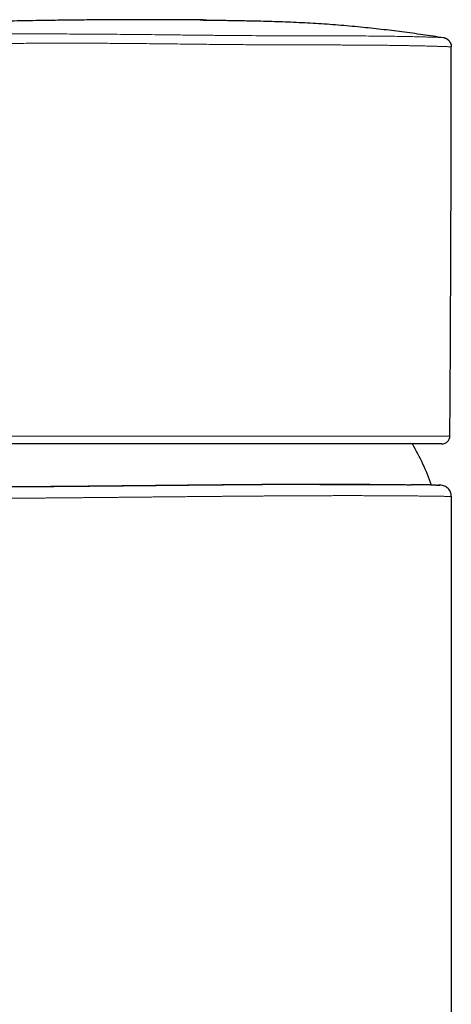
# Model space of a CAD drawing. Header units: millimetres. Extents: x 8 to 674, y 12 to 492.
# Tile 5 of 24: x 201 to 239, y 405 to 492. Entities that reach past the tile are written whole.
import ezdxf

# ---------------------------------------------------------------- set-up
doc = ezdxf.new("R2010")
doc.units = ezdxf.units.MM

msp = doc.modelspace()

# ---------------------------------------------------------------- linework, layer by layer
at = {"color": 252, "linetype": 'Continuous', "lineweight": 0}
for p, q in [((188.863, 455.263), (213.74, 455.263)), ((213.74, 455.263), (238.616, 455.263))]:
    msp.add_line(p, q, dxfattribs=at)
at = {"color": 7, "linetype": 'Continuous', "lineweight": 30}
for p, q in [((237.916, 454.568), (189.563, 454.568)), ((237.757, 450.917), (237.593, 450.92)), ((238.743, 449.918), (238.743, 318.068))]:
    msp.add_line(p, q, dxfattribs=at)
at = {"color": 252, "linetype": 'Continuous', "lineweight": 0, "flags": 128}
msp.add_lwpolyline([(237.714, 450.918), (237.719, 450.917), (237.74, 450.917), (237.753, 450.917), (237.757, 450.917), (237.757, 450.917), (237.757, 450.917)], dxfattribs=at)
at = {"color": 7, "linetype": 'Continuous', "lineweight": 30}
for centre, radius, start, end in [((-4761.26, 490.408), 5000, 359.597265, 359.991873), ((237.916, 455.268), 0.7, 270, 359.59727), ((213.743, 442.318), 24.8, 20.31657, 29.60096)]:
    msp.add_arc(centre, radius, start, end, dxfattribs=at)
for points, knots in [([(217.08, 492.066), (216.978, 492.068), (216.331, 492.076), (215.138, 492.086), (213.425, 492.096), (211.634, 492.099), (209.766, 492.095), (207.894, 492.085), (206.019, 492.068), (204.142, 492.046), (202.15, 492.016), (200.042, 491.978), (197.819, 491.931), (195.593, 491.877), (193.304, 491.813), (190.952, 491.741), (188.537, 491.659), (186.119, 491.568), (184.151, 491.489), (182.989, 491.438), (182.634, 491.422)], [0, 0, 0, 0, 0.008829, 0.056317, 0.10388, 0.158019, 0.21225, 0.266571, 0.32098, 0.375474, 0.430051, 0.494476, 0.559009, 0.623645, 0.688381, 0.758396, 0.828518, 0.898741, 0.969062, 1, 1, 1, 1]), ([(216.514, 492.073), (216.866, 492.069), (217.686, 492.06), (218.989, 492.041), (220.425, 492.016), (221.715, 491.988), (222.843, 491.958), (223.811, 491.926), (224.785, 491.888), (225.766, 491.84), (226.755, 491.784), (227.742, 491.719), (228.73, 491.644), (229.717, 491.561), (230.681, 491.47), (231.623, 491.374), (232.542, 491.272), (233.46, 491.164), (234.377, 491.048), (235.294, 490.926), (236.21, 490.797), (237.126, 490.662), (237.735, 490.567), (238.04, 490.52)], [0, 0, 0, 0, 0.04882, 0.113836, 0.181019, 0.248202, 0.292998, 0.337794, 0.38259, 0.428399, 0.474209, 0.520018, 0.56586, 0.611703, 0.657546, 0.700333, 0.743121, 0.78591, 0.828698, 0.871523, 0.914349, 0.957175, 1, 1, 1, 1]), ([(238.04, 490.52), (238.062, 490.516), (238.107, 490.508), (238.174, 490.488), (238.24, 490.463), (238.303, 490.433), (238.363, 490.397), (238.419, 490.357), (238.473, 490.312), (238.522, 490.262), (238.567, 490.209), (238.607, 490.152), (238.643, 490.091), (238.673, 490.028), (238.698, 489.962), (238.717, 489.895), (238.731, 489.826), (238.739, 489.76), (238.739, 489.718), (238.74, 489.699)], [0, 0, 0, 0, 0.058345, 0.117096, 0.177127, 0.237599, 0.295944, 0.354694, 0.414717, 0.475179, 0.533628, 0.592482, 0.652607, 0.713172, 0.771802, 0.830838, 0.891152, 0.951906, 1, 1, 1, 1]), ([(231.53, 450.982), (231.49, 450.982), (231.359, 450.982), (231.131, 450.983), (230.846, 450.984), (230.556, 450.985), (230.26, 450.986), (229.959, 450.986), (229.672, 450.987), (229.4, 450.987), (229.145, 450.987), (228.886, 450.987), (228.624, 450.987), (228.359, 450.987), (228.089, 450.987), (227.814, 450.986), (227.535, 450.986), (227.252, 450.985), (226.967, 450.985), (226.678, 450.984), (226.367, 450.983), (226.032, 450.982), (225.673, 450.98), (225.311, 450.979), (224.948, 450.977), (224.585, 450.975), (224.222, 450.973), (223.857, 450.971), (223.487, 450.969), (223.115, 450.967), (222.739, 450.964), (222.36, 450.961), (221.984, 450.959), (221.612, 450.956), (221.242, 450.953), (220.871, 450.95), (220.497, 450.947), (220.121, 450.944), (219.743, 450.941), (219.363, 450.938), (218.973, 450.934), (218.575, 450.931), (218.166, 450.927), (217.756, 450.923), (217.349, 450.919), (216.943, 450.915), (216.541, 450.911), (216.138, 450.907), (215.734, 450.903), (215.328, 450.899), (214.921, 450.895), (214.514, 450.891), (214.112, 450.887), (213.717, 450.883), (213.327, 450.879), (212.937, 450.875), (212.546, 450.871), (212.156, 450.867), (211.765, 450.863), (211.375, 450.859), (210.993, 450.855), (210.619, 450.852), (210.254, 450.848), (209.889, 450.844), (209.511, 450.84), (209.12, 450.837), (208.715, 450.833), (208.312, 450.829), (207.911, 450.825), (207.51, 450.821), (207.137, 450.817), (206.789, 450.814), (206.468, 450.811), (206.148, 450.808), (205.829, 450.805), (205.511, 450.802), (205.193, 450.799), (204.875, 450.796), (204.556, 450.793), (204.239, 450.79), (203.924, 450.787), (203.61, 450.784), (203.292, 450.782), (202.968, 450.779), (202.64, 450.776), (202.315, 450.773), (201.98, 450.77), (201.635, 450.768), (201.281, 450.765), (200.931, 450.762), (200.584, 450.759), (200.241, 450.756), (199.923, 450.754), (199.629, 450.751), (199.359, 450.749), (199.092, 450.747), (198.827, 450.745), (198.565, 450.743), (198.305, 450.741), (198.046, 450.739), (197.788, 450.737), (197.534, 450.735), (197.282, 450.734), (197.034, 450.732), (196.773, 450.73), (196.499, 450.728), (196.214, 450.726), (195.934, 450.724), (195.662, 450.722), (195.398, 450.72), (195.142, 450.718), (194.89, 450.716), (194.644, 450.715), (194.403, 450.713), (194.168, 450.711), (193.938, 450.71), (193.717, 450.708), (193.505, 450.707), (193.301, 450.705), (193.103, 450.704), (192.91, 450.703), (192.722, 450.701), (192.54, 450.7), (192.363, 450.699), (192.189, 450.698), (192.017, 450.696), (191.849, 450.695), (191.687, 450.694), (191.533, 450.693), (191.387, 450.692), (191.249, 450.691), (191.117, 450.69), (190.992, 450.689), (190.873, 450.688), (190.761, 450.687), (190.655, 450.686), (190.558, 450.685), (190.468, 450.685), (190.386, 450.684), (190.31, 450.683), (190.24, 450.683), (190.177, 450.682), (190.12, 450.682), (190.069, 450.681), (190.024, 450.681), (189.984, 450.68), (189.951, 450.68), (189.926, 450.679), (189.911, 450.679), (189.907, 450.679), (189.906, 450.679)], [0, 0, 0, 0, 0.003154, 0.010422, 0.017691, 0.024959, 0.032247, 0.039536, 0.046824, 0.052755, 0.058686, 0.064617, 0.070558, 0.0765, 0.082442, 0.088508, 0.094574, 0.10064, 0.106717, 0.112795, 0.118872, 0.126203, 0.133533, 0.140872, 0.148211, 0.155353, 0.162496, 0.169639, 0.176781, 0.183956, 0.191133, 0.198309, 0.205484, 0.212354, 0.219225, 0.226096, 0.232965, 0.239865, 0.246765, 0.253666, 0.260565, 0.267896, 0.275226, 0.282566, 0.289905, 0.297048, 0.304191, 0.311335, 0.318477, 0.325653, 0.332829, 0.340006, 0.347182, 0.354052, 0.360923, 0.367794, 0.374664, 0.381564, 0.388465, 0.395365, 0.402265, 0.408763, 0.415261, 0.421765, 0.428269, 0.435538, 0.442808, 0.450076, 0.457365, 0.464654, 0.471942, 0.477874, 0.483805, 0.489736, 0.495678, 0.501621, 0.507562, 0.513629, 0.519695, 0.525762, 0.531839, 0.537918, 0.543995, 0.550493, 0.556991, 0.563495, 0.569999, 0.577268, 0.584537, 0.591806, 0.599094, 0.606383, 0.613671, 0.619602, 0.625534, 0.631465, 0.637407, 0.643349, 0.64929, 0.655357, 0.661423, 0.667489, 0.673567, 0.679645, 0.685723, 0.693054, 0.700386, 0.707726, 0.715067, 0.72221, 0.729354, 0.736499, 0.743642, 0.750819, 0.757996, 0.765174, 0.772351, 0.779222, 0.786094, 0.792966, 0.799837, 0.806738, 0.81364, 0.820541, 0.827442, 0.834774, 0.842105, 0.849445, 0.856786, 0.863929, 0.871073, 0.878218, 0.885361, 0.892537, 0.899715, 0.906893, 0.914069, 0.92094, 0.927812, 0.934684, 0.941555, 0.948456, 0.955358, 0.962259, 0.96916, 0.976529, 0.983899, 0.991268, 0.998658, 1, 1, 1, 1]), ([(227.118, 450.984), (227.172, 450.985), (227.321, 450.985), (227.564, 450.985), (227.853, 450.986), (228.146, 450.986), (228.442, 450.987), (228.734, 450.987), (229.034, 450.987), (229.341, 450.987), (229.655, 450.986), (229.964, 450.986), (230.268, 450.986), (230.568, 450.985), (230.845, 450.984), (231.099, 450.983), (231.332, 450.982), (231.561, 450.982), (231.787, 450.981), (232.009, 450.979), (232.229, 450.978), (232.447, 450.977), (232.663, 450.976), (232.875, 450.974), (233.083, 450.973), (233.287, 450.971), (233.5, 450.97), (233.723, 450.968), (233.952, 450.966), (234.176, 450.964), (234.391, 450.962), (234.599, 450.96), (234.798, 450.958), (234.991, 450.955), (235.12, 450.954), (235.184, 450.953), (235.187, 450.953)], [0, 0, 0, 0, 0.0156578, 0.0438575, 0.0720556, 0.1022095, 0.1323634, 0.1625461, 0.1927288, 0.2264593, 0.2601923, 0.2939228, 0.3277443, 0.3615684, 0.3953899, 0.4229119, 0.4504351, 0.4779571, 0.5055284, 0.5331011, 0.5606724, 0.5888193, 0.6169677, 0.6451147, 0.6733145, 0.7015158, 0.7297157, 0.7637148, 0.7977139, 0.8317544, 0.8657949, 0.8989205, 0.9320509, 0.9651812, 0.9983068, 1, 1, 1, 1]), ([(231.515, 450.982), (231.516, 450.982), (231.521, 450.982), (231.531, 450.982), (231.539, 450.982), (231.544, 450.982), (231.544, 450.982)], [0, 0, 0, 0, 0.112188, 0.565858, 0.993417, 1, 1, 1, 1]), ([(237.408, 450.922), (237.406, 450.922), (237.391, 450.922), (237.36, 450.923), (237.316, 450.923), (237.269, 450.924), (237.22, 450.925), (237.169, 450.926), (237.115, 450.927), (237.059, 450.927), (237.001, 450.928), (236.94, 450.929), (236.877, 450.93), (236.811, 450.931), (236.744, 450.932), (236.674, 450.933), (236.602, 450.934), (236.527, 450.936), (236.451, 450.937), (236.372, 450.938), (236.291, 450.939), (236.207, 450.94), (236.122, 450.941), (236.034, 450.943), (235.944, 450.944), (235.852, 450.945), (235.757, 450.946), (235.661, 450.947), (235.562, 450.949), (235.461, 450.95), (235.358, 450.951), (235.267, 450.952), (235.21, 450.953), (235.189, 450.953)], [0, 0, 0, 0, 0.0049018, 0.0384223, 0.0719744, 0.1055565, 0.1391684, 0.1728114, 0.2064881, 0.2400483, 0.2735719, 0.3072001, 0.3409002, 0.3746398, 0.4083865, 0.4420974, 0.4757404, 0.5092839, 0.5427727, 0.5765062, 0.6102095, 0.6438873, 0.6775441, 0.7111844, 0.7448129, 0.7784342, 0.8120532, 0.8456743, 0.8793009, 0.9129379, 0.9465901, 0.9802623, 1, 1, 1, 1]), ([(237.405, 450.922), (237.405, 450.922), (237.434, 450.922), (237.482, 450.921), (237.549, 450.92), (237.605, 450.919), (237.652, 450.918), (237.689, 450.918), (237.706, 450.918), (237.714, 450.918)], [0, 0, 0, 0, 0.001212, 0.175731, 0.35025, 0.524736, 0.692694, 0.860667, 1, 1, 1, 1])]:
    msp.add_open_spline(points, degree=3, knots=knots, dxfattribs=at)
at = {"color": 252, "linetype": 'Continuous', "lineweight": 0}
for points, knots in [([(199.837, 490.836), (200.179, 490.836), (200.861, 490.836), (201.926, 490.836), (203.015, 490.836), (204.133, 490.834), (205.278, 490.831), (206.449, 490.825), (207.64, 490.817), (208.846, 490.807), (210.063, 490.796), (211.287, 490.784), (212.517, 490.77), (213.338, 490.761), (213.748, 490.756)], [0, 0, 0, 0, 0.08363, 0.166844, 0.249845, 0.332833, 0.416012, 0.499581, 0.583323, 0.666902, 0.750342, 0.833661, 0.916875, 1, 1, 1, 1]), ([(213.748, 490.756), (214.205, 490.751), (215.117, 490.741), (216.478, 490.726), (217.826, 490.712), (219.16, 490.7), (220.477, 490.69), (221.775, 490.682), (223.052, 490.677), (224.3, 490.674), (225.514, 490.672), (226.688, 490.671), (227.821, 490.669), (228.909, 490.667), (229.95, 490.663), (230.941, 490.658), (231.876, 490.65), (232.753, 490.641), (233.57, 490.63), (234.327, 490.618), (235.02, 490.604), (235.648, 490.59), (236.205, 490.576), (236.69, 490.563), (237.103, 490.551), (237.442, 490.54), (237.709, 490.532), (237.898, 490.525), (238.018, 490.521), (238.032, 490.52), (238.04, 490.52)], [0, 0, 0, 0, 0.035937, 0.071692, 0.107333, 0.142925, 0.178534, 0.214226, 0.250064, 0.285938, 0.321715, 0.357428, 0.393108, 0.428786, 0.464495, 0.500265, 0.53597, 0.571541, 0.60709, 0.642744, 0.67859, 0.714476, 0.750225, 0.785801, 0.821361, 0.856991, 0.892762, 0.928587, 0.964364, 1, 1, 1, 1]), ([(199.436, 489.993), (199.715, 489.996), (200.26, 490.001), (201.09, 490.007), (201.901, 490.013), (202.694, 490.017), (203.461, 490.019), (204.198, 490.021), (204.905, 490.022), (205.583, 490.021), (206.24, 490.019), (206.902, 490.016), (207.594, 490.012), (208.336, 490.007), (209.128, 490.001), (209.965, 489.994), (210.846, 489.986), (211.769, 489.977), (212.739, 489.967), (213.401, 489.959), (213.74, 489.956)], [0, 0, 0, 0, 0.0663452, 0.1300847, 0.1912185, 0.2497465, 0.3056689, 0.3580565, 0.4079307, 0.4552917, 0.5001395, 0.5442192, 0.5913018, 0.6413874, 0.694476, 0.7505676, 0.8085807, 0.8694905, 0.9332969, 1, 1, 1, 1]), ([(213.74, 489.956), (214.079, 489.952), (214.745, 489.944), (215.721, 489.934), (216.654, 489.924), (217.543, 489.915), (218.388, 489.907), (219.187, 489.899), (219.965, 489.893), (220.717, 489.886), (221.441, 489.881), (222.112, 489.877), (222.73, 489.873), (223.171, 489.871), (223.464, 489.87), (223.636, 489.87), (223.833, 489.869), (224.057, 489.869), (224.307, 489.868), (224.583, 489.867), (224.93, 489.867), (225.354, 489.866), (225.862, 489.865), (226.414, 489.864), (227.007, 489.863), (227.449, 489.862), (227.731, 489.862), (227.842, 489.861), (227.952, 489.861), (228.061, 489.861), (228.17, 489.861), (228.277, 489.861), (228.541, 489.86), (228.932, 489.859), (229.44, 489.857), (230.024, 489.855), (230.688, 489.852), (231.217, 489.848), (231.523, 489.846), (231.63, 489.845), (231.74, 489.844), (231.852, 489.843), (231.968, 489.842), (232.085, 489.841), (232.281, 489.839), (232.558, 489.836), (232.944, 489.832), (233.37, 489.826), (233.834, 489.82), (234.292, 489.813), (234.74, 489.805), (235.174, 489.797), (235.606, 489.789), (236.032, 489.78), (236.447, 489.77), (236.752, 489.762), (236.962, 489.756), (237.085, 489.753), (237.202, 489.75), (237.314, 489.747), (237.421, 489.743), (237.568, 489.739), (237.746, 489.734), (237.952, 489.727), (238.141, 489.721), (238.307, 489.716), (238.458, 489.71), (238.584, 489.705), (238.676, 489.702), (238.728, 489.699), (238.74, 489.699), (238.74, 489.699), (238.74, 489.699)], [0, 0, 0, 0, 0.025936, 0.050841, 0.074716, 0.09756, 0.119373, 0.140155, 0.159907, 0.180443, 0.199732, 0.217773, 0.234567, 0.250114, 0.254094, 0.25883, 0.264323, 0.270573, 0.277581, 0.285344, 0.293865, 0.307066, 0.32175, 0.337917, 0.355568, 0.374703, 0.378132, 0.381547, 0.384946, 0.388332, 0.391702, 0.395058, 0.398399, 0.416512, 0.432309, 0.447752, 0.474446, 0.500011, 0.503766, 0.507651, 0.511664, 0.515807, 0.520079, 0.524481, 0.529011, 0.542137, 0.55624, 0.574304, 0.593754, 0.614588, 0.634362, 0.655239, 0.677221, 0.700307, 0.724498, 0.749793, 0.758456, 0.767038, 0.775538, 0.783957, 0.792294, 0.80055, 0.819686, 0.838369, 0.86002, 0.881029, 0.901395, 0.927666, 0.952784, 0.976752, 0.999568, 1, 1, 1, 1]), ([(200.541, 450.756), (200.629, 450.757), (200.804, 450.758), (201.071, 450.76), (201.37, 450.763), (201.702, 450.766), (202.069, 450.769), (202.439, 450.772), (202.814, 450.775), (203.192, 450.778), (203.542, 450.781), (203.863, 450.784), (204.153, 450.787), (204.446, 450.79), (204.757, 450.792), (205.086, 450.795), (205.433, 450.799), (205.783, 450.802), (206.149, 450.805), (206.53, 450.809), (206.928, 450.813), (207.327, 450.817), (207.729, 450.821), (208.134, 450.825), (208.514, 450.828), (208.871, 450.832), (209.204, 450.835), (209.537, 450.839), (209.872, 450.842), (210.208, 450.845), (210.546, 450.849), (210.888, 450.852), (211.232, 450.856), (211.578, 450.859), (211.924, 450.863), (212.27, 450.867), (212.625, 450.87), (212.988, 450.874), (213.36, 450.878), (213.731, 450.882), (214.146, 450.886), (214.605, 450.89), (215.106, 450.896), (215.565, 450.9), (215.982, 450.904), (216.358, 450.908), (216.733, 450.912), (217.131, 450.916), (217.551, 450.92), (217.993, 450.924), (218.434, 450.928), (218.873, 450.932), (219.312, 450.936), (219.75, 450.94), (220.186, 450.944), (220.594, 450.947), (220.974, 450.95), (221.327, 450.953), (221.679, 450.956), (222.043, 450.958), (222.418, 450.961), (222.804, 450.964), (223.188, 450.966), (223.569, 450.969), (223.948, 450.971), (224.3, 450.973), (224.626, 450.975), (224.928, 450.976), (225.227, 450.978), (225.524, 450.979), (225.818, 450.98), (226.113, 450.981), (226.407, 450.982), (226.7, 450.983), (226.937, 450.984), (227.076, 450.984), (227.118, 450.984)], [0, 0, 0, 0, 0.011174, 0.022356, 0.033538, 0.0485, 0.063463, 0.078425, 0.093429, 0.108434, 0.123437, 0.134731, 0.146025, 0.157326, 0.168628, 0.181813, 0.194998, 0.208196, 0.221394, 0.236144, 0.250895, 0.265644, 0.280434, 0.295225, 0.310014, 0.32205, 0.334087, 0.346123, 0.35818, 0.370238, 0.382296, 0.394606, 0.406917, 0.419228, 0.431561, 0.443895, 0.456229, 0.469415, 0.482601, 0.495799, 0.508997, 0.526804, 0.544612, 0.562419, 0.575826, 0.589235, 0.602644, 0.616052, 0.631978, 0.647906, 0.663835, 0.679761, 0.695776, 0.711795, 0.727813, 0.743829, 0.757019, 0.77021, 0.783413, 0.796617, 0.811372, 0.826129, 0.840884, 0.855679, 0.870476, 0.885271, 0.89731, 0.909351, 0.92139, 0.933451, 0.945513, 0.957574, 0.969887, 0.982201, 0.994514, 1, 1, 1, 1]), ([(238.743, 449.918), (238.742, 449.917), (238.74, 449.917), (238.724, 449.917), (238.699, 449.918), (238.662, 449.918), (238.616, 449.919), (238.561, 449.919), (238.499, 449.92), (238.431, 449.921), (238.355, 449.922), (238.271, 449.924), (238.179, 449.925), (238.078, 449.927), (237.969, 449.928), (237.862, 449.93), (237.757, 449.931), (237.658, 449.933), (237.555, 449.934), (237.435, 449.936), (237.296, 449.938), (237.137, 449.94), (236.97, 449.942), (236.795, 449.945), (236.612, 449.947), (236.42, 449.949), (236.219, 449.952), (236.009, 449.954), (235.791, 449.956), (235.566, 449.959), (235.332, 449.961), (235.109, 449.963), (234.899, 449.965), (234.705, 449.967), (234.506, 449.968), (234.307, 449.97), (234.108, 449.971), (233.909, 449.973), (233.707, 449.974), (233.483, 449.976), (233.236, 449.977), (232.965, 449.978), (232.688, 449.98), (232.406, 449.981), (232.118, 449.982), (231.834, 449.983), (231.555, 449.984), (231.283, 449.985), (231.005, 449.985), (230.724, 449.986), (230.438, 449.986), (230.154, 449.987), (229.871, 449.987), (229.591, 449.987), (229.307, 449.987), (229.02, 449.987), (228.729, 449.986), (228.442, 449.986), (228.159, 449.985), (227.881, 449.985), (227.6, 449.984), (227.285, 449.983), (226.936, 449.982), (226.552, 449.981), (226.162, 449.98), (225.769, 449.978), (225.371, 449.976), (224.962, 449.974), (224.542, 449.972), (224.112, 449.969), (223.677, 449.967), (223.238, 449.964), (222.795, 449.961), (222.379, 449.958), (221.992, 449.955), (221.634, 449.953), (221.274, 449.95), (220.889, 449.947), (220.48, 449.944), (220.045, 449.94), (219.609, 449.936), (219.17, 449.933), (218.728, 449.929), (218.284, 449.925), (217.838, 449.921), (217.406, 449.917), (216.986, 449.913), (216.58, 449.909), (216.173, 449.905), (215.765, 449.901), (215.356, 449.897), (214.946, 449.893), (214.535, 449.889), (214.133, 449.885), (213.739, 449.882), (213.353, 449.878), (212.967, 449.874), (212.597, 449.87), (212.243, 449.867), (211.905, 449.864), (211.567, 449.86), (211.2, 449.857), (210.804, 449.853), (210.379, 449.849), (209.955, 449.844), (209.532, 449.84), (209.11, 449.836), (208.703, 449.832), (208.312, 449.829), (207.936, 449.825), (207.561, 449.821), (207.188, 449.818), (206.815, 449.814), (206.452, 449.811), (206.097, 449.808), (205.75, 449.805), (205.405, 449.802), (205.062, 449.798), (204.72, 449.795), (204.358, 449.792), (203.976, 449.789), (203.576, 449.785), (203.177, 449.782), (202.782, 449.779), (202.39, 449.775), (202, 449.772), (201.614, 449.769), (201.231, 449.766), (200.851, 449.763), (200.475, 449.76), (200.102, 449.757), (199.858, 449.755), (199.735, 449.754)], [0, 0, 0, 0, 0.009382, 0.018765, 0.028147, 0.037564, 0.046982, 0.056399, 0.064793, 0.073189, 0.081585, 0.089979, 0.098419, 0.106859, 0.1153, 0.12374, 0.130156, 0.136573, 0.142995, 0.149417, 0.157944, 0.166473, 0.175001, 0.183555, 0.19211, 0.200664, 0.209343, 0.218023, 0.226702, 0.235409, 0.244117, 0.252823, 0.259491, 0.266158, 0.27283, 0.279503, 0.285764, 0.292024, 0.29829, 0.304555, 0.312459, 0.320363, 0.328267, 0.336191, 0.344117, 0.352041, 0.359165, 0.36629, 0.373413, 0.380553, 0.387692, 0.394831, 0.401568, 0.408305, 0.415042, 0.421791, 0.428541, 0.435291, 0.441551, 0.44781, 0.454075, 0.460339, 0.468655, 0.476973, 0.485289, 0.49363, 0.501971, 0.510312, 0.519094, 0.527877, 0.536659, 0.54547, 0.554282, 0.563093, 0.57008, 0.577067, 0.58406, 0.591053, 0.599364, 0.607676, 0.615989, 0.6243, 0.632654, 0.64101, 0.649365, 0.65772, 0.665276, 0.672833, 0.680389, 0.687945, 0.695534, 0.703123, 0.710713, 0.718301, 0.725425, 0.732549, 0.739679, 0.74681, 0.753071, 0.759332, 0.765597, 0.771863, 0.779767, 0.787672, 0.795576, 0.803501, 0.811426, 0.819351, 0.826475, 0.8336, 0.840724, 0.847863, 0.855003, 0.862143, 0.86888, 0.875617, 0.882354, 0.889103, 0.895854, 0.902603, 0.910678, 0.918753, 0.926827, 0.934923, 0.943021, 0.951117, 0.959253, 0.967389, 0.975524, 0.983683, 0.991842, 1, 1, 1, 1])]:
    msp.add_open_spline(points, degree=3, knots=knots, dxfattribs=at)
at = {"color": 7, "linetype": 'Continuous', "lineweight": 30}
msp.add_open_spline([(238.743, 449.918), (238.728, 450.047), (238.699, 450.307), (238.472, 450.636), (238.146, 450.868), (237.887, 450.901), (237.757, 450.917)], degree=3, dxfattribs=at)

doc.saveas('drawing.dxf')
